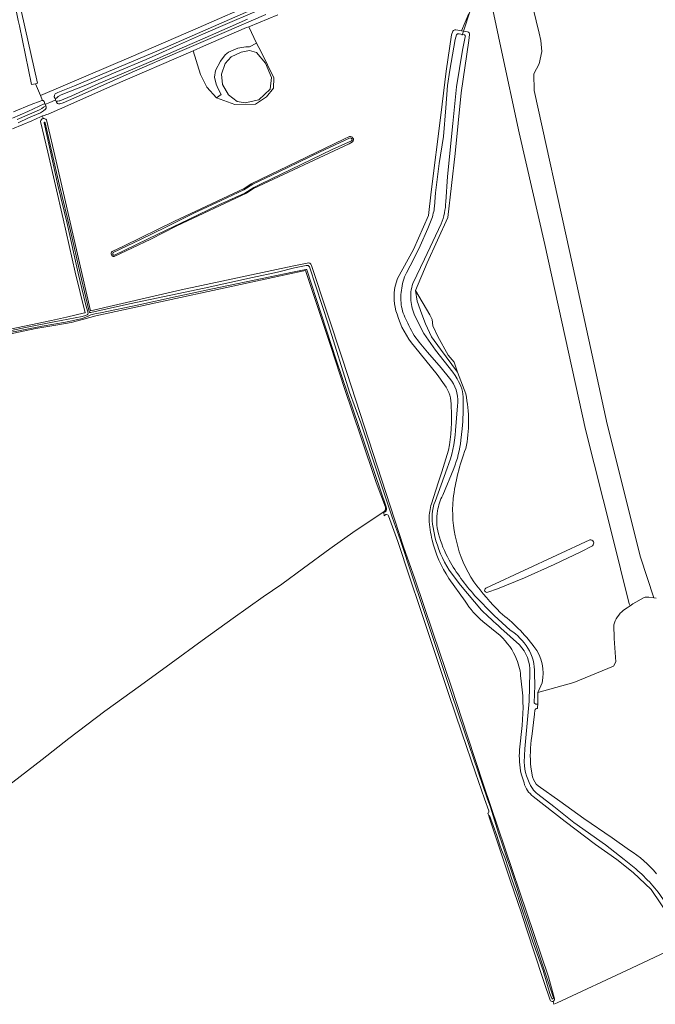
# Model space of a CAD drawing. Extents: x 199200 to 204075, y 460125 to 464703.
# Tile 38 of 174: x 201873 to 202162, y 461795 to 462242. Entities that reach past the tile are written whole.
import ezdxf

# ---------------------------------------------------------------- set-up
doc = ezdxf.new("R2010")
doc.units = 0
for name, color, linetype, lineweight in [('B-WE-GR-GRAS-GV', 60, 'Continuous', 13), ('B-WE-GR-HOUTWAL-GV', 40, 'Continuous', 13), ('B-WE-KW-KUNSTWERK_DUIKER-G', 170, 'Continuous', 18), ('B-WE-OG-WATER_GREPPEL-GV', 160, 'Continuous', 18), ('B-WE-OG-WATER_MEER-GV', 140, 'Continuous', 18), ('B-WE-OG-WATER_SLOOT-GV', 120, 'Continuous', 18)]:
    doc.layers.add(name, color=color, linetype=linetype, lineweight=lineweight)

msp = doc.modelspace()

# ---------------------------------------------------------------- linework, layer by layer
at = {"layer": 'B-WE-GR-GRAS-GV', "flags": 128}
for points in [[(201865.428, 462284.051), (201881.368, 462213.133), (201880.495, 462212.935), (201882.68, 462207.594), (201923.93, 462225.186), (201954.385, 462238.296), (201982.057, 462250.467)], [(202147.684, 461973.89), (202149.337, 461974.908), (202150.635, 461975.814), (202150.297, 461976.722), (202142.311, 462008.612), (202130.453, 462055.966), (202111.932, 462139.971), (202100.291, 462190.638), (202091.956, 462229.4), (202086.135, 462256.652), (202082.563, 462256.52), (202082.696, 462250.567), (202082.234, 462247.2)], [(202086.135, 462256.652), (202091.956, 462229.4), (202100.291, 462190.638), (202111.932, 462139.971), (202130.453, 462055.966), (202142.311, 462008.612), (202150.297, 461976.722), (202150.635, 461975.814), (202151.98, 461976.754), (202157.067, 461979.646), (202157.552, 461979.833), (202158.223, 461979.868), (202159.133, 461979.799), (202161.455, 461979.548), (202155.438, 461997.978), (202140.269, 462058.431), (202123.343, 462136.251), (202107.075, 462209.893), (202106.855, 462217.367), (202109.274, 462221.984), (202110.593, 462227.48), (202110.153, 462232.536), (202109.368, 462235.817), (202105.317, 462252.76)], [(202105.317, 462252.76), (202109.368, 462235.817), (202110.153, 462232.536), (202110.593, 462227.48), (202109.274, 462221.984), (202106.855, 462217.367), (202107.075, 462209.893), (202123.343, 462136.251), (202140.269, 462058.431), (202155.438, 461997.978), (202161.455, 461979.548), (202162.581, 461979.426)], [(201982.057, 462250.467), (201954.385, 462238.296), (201923.93, 462225.186), (201882.68, 462207.594), (201883.601, 462205.342), (201883.975, 462205.302), (201884.424, 462204.856), (201884.613, 462204.41), (201884.529, 462204.375), (201884.72, 462203.91), (201885.144, 462202.882), (201885.273, 462202.568), (201885.292, 462202.521), (201885.362, 462202.246), (201885.26, 462201.902), (201884.987, 462201.385), (201884.096, 462200.625), (201882.724, 462199.692), (201880.938, 462198.963), (201877.264, 462197.437), (201872.595, 462195.219)], [(201985.174, 462244.323), (201966.153, 462236.138), (201946.067, 462227.606), (201924.437, 462218.139), (201900.268, 462207.425), (201893.092, 462204.269), (201891.546, 462203.851), (201890.893, 462203.78), (201890.411, 462203.915), (201890.273, 462204.052), (201890.065, 462204.533), (201889.943, 462204.836), (201889.42, 462206.144), (201889.336, 462206.353), (201889.277, 462206.329), (201889.198, 462206.559), (201889.024, 462206.936), (201889.056, 462207.659), (201889.466, 462208.314), (201890.634, 462208.868), (201898.188, 462211.956), (201939.596, 462229.404), (201983.199, 462248.511)], [(201870.027, 462192.39), (201874.353, 462194.228), (201878.885, 462196.033), (201882.696, 462197.938), (201883.677, 462198.276), (201884.381, 462198.518), (201885.628, 462198.947), (201886.233, 462199.155), (201891.383, 462201.409), (201915.656, 462212.158), (201952.134, 462227.927), (201956.891, 462229.983), (201976.427, 462238.411), (201977.355, 462238.786), (201990.574, 462244.137)], [(201990.574, 462244.137), (201977.355, 462238.786), (201980.964, 462231.396), (201982.95, 462227.329), (201988.824, 462215.593), (201988.692, 462210.962), (201985.517, 462206.994), (201980.49, 462203.687), (201971.097, 462203.422), (201962.752, 462206.498), (201958.273, 462211.383), (201955.424, 462217.083), (201952.134, 462227.927), (201915.656, 462212.158), (201891.383, 462201.409), (201886.233, 462199.155), (201885.628, 462198.947), (201884.381, 462198.518), (201883.677, 462198.276)], [(202071.423, 462237.456), (202074.093, 462236.997), (202077.435, 462244.851)], [(202077.435, 462244.851), (202074.093, 462236.997), (202076.762, 462236.537)], [(201870.411, 462200.197), (201878.514, 462203.494), (201882.601, 462205.056), (201883.356, 462205.368), (201883.601, 462205.342), (201882.68, 462207.594), (201880.495, 462212.935), (201878.712, 462212.532), (201873.14, 462239.213)], [(202043.973, 462121.084), (202045.048, 462124.444), (202052.201, 462137.642), (202059.056, 462153.111), (202060.287, 462163.833), (202064.681, 462198.638), (202067.054, 462218.589), (202069.568, 462235.129), (202070.168, 462236.835)], [(202077.701, 462235.205), (202077.404, 462232.575), (202073.832, 462208.762)], [(202073.832, 462208.762), (202071.187, 462181.246), (202067.879, 462152.142), (202058.486, 462131.637), (202053.195, 462119.069), (202059.623, 462107.949), (202060.755, 462105.954), (202061.078, 462102.989), (202063.233, 462098.137), (202068.029, 462089.726), (202070.669, 462086.437), (202072.245, 462081.895), (202075.949, 462072.105)], [(201863.099, 462100.341), (201887.806, 462105.452), (201894.587, 462106.926), (201902.716, 462108.84), (201903.05, 462108.944), (201898.54, 462127.445), (201892.994, 462151.578), (201886.021, 462181.852), (201882.777, 462195.789)], [(201883.934, 462197.11), (201883.677, 462198.276), (201882.696, 462197.938), (201878.885, 462196.033), (201874.353, 462194.228), (201870.027, 462192.39)], [(201883.677, 462198.276), (201883.934, 462197.11)], [(201885.431, 462196.502), (201889.893, 462177.796), (201905.423, 462109.868), (201946.644, 462119.361), (201997.098, 462130.07), (202003.893, 462131.511)], [(201915.322, 462136.719), (201920.71, 462139.391), (201943.648, 462150.488), (201975.342, 462165.335), (201978.517, 462167.451), (202020.585, 462187.824), (202023.188, 462188.941)], [(202024.515, 462186.603), (202022.967, 462185.708), (201979.575, 462165.335)], [(201979.575, 462165.335), (201976.4, 462163.218), (201944.724, 462148.445), (201932.812, 462142.321), (201916.255, 462134.518)], [(202039.457, 462020.726), (202035.33, 462031.915), (202028.318, 462052.602), (202020.951, 462074.55), (202014.635, 462093.591), (202004.587, 462124.096), (202003.238, 462128.052), (201997.45, 462126.93), (201907.93, 462107.618), (201902.518, 462106.001), (201896.621, 462104.446), (201890.588, 462103.401), (201880.573, 462101.788), (201799.186, 462084.494), (201795.841, 462073.711), (201789.908, 462052.097), (201782.299, 462024.978), (201779.515, 462016.893), (201779.363, 462016.451)], [(202005.961, 462130.423), (202005.965, 462130.411), (202019.913, 462087.799), (202047.687, 462002.728), (202052.891, 461988.116), (202061.228, 461963.469), (202069.541, 461938.961), (202076.828, 461916.754), (202084.06, 461894.544), (202113.599, 461807.422), (202116.346, 461797.479)], [(202066.343, 462076.232), (202063.048, 462080.839), (202052.709, 462093.584)], [(202060.367, 462022.245), (202063.489, 462031.667), (202065.12, 462036.743), (202068.197, 462046.499)], [(201830.105, 461865.535), (201833.854, 461868.47), (201846.202, 461877.72), (201863.404, 461890.69), (201883.515, 461906.121), (201895.658, 461915.577), (201911.954, 461928.096), (201928.14, 461939.71), (201942.139, 461949.876), (201956.273, 461960.11), (201970.3, 461970.252), (201983.974, 461979.983), (201992.428, 461985.714), (202002.23, 461992.992), (202014.246, 462001.729), (202025.758, 462009.942), (202038.738, 462018.514)], [(202085.065, 461983.851), (202087.323, 461984.888), (202132.407, 462005.79)], [(202133.57, 462003.179), (202128.278, 462000.415), (202116.228, 461994.704), (202102.629, 461988.66)], [(202075.721, 461977.967), (202068.319, 461988.32)], [(202102.629, 461988.66), (202090.456, 461983.605), (202085.962, 461982.062)], [(202091.694, 461962.344), (202083.678, 461968.758)], [(202110.645, 461940.978), (202108.815, 461936.551), (202125.099, 461941.061), (202143.116, 461948.545), (202144.225, 461950.485), (202143.393, 461961.018), (202143.226, 461967.196)], [(202100.473, 461910.524), (202101.618, 461921.623)], [(202102.487, 461895.49), (202101.133, 461899.614)], [(202173.767, 461818.025), (202178.354, 461820.234), (202177.443, 461821.7), (202174.009, 461826.737), (202160.218, 461847.163), (202152.085, 461854.8), (202144.573, 461860.658), (202135.007, 461867.541), (202121.11, 461877.992), (202106.626, 461889.381)], [(202115.65, 461796.292), (202116.077, 461794.973), (202117.582, 461795.675), (202151.274, 461811.409), (202169.59, 461819.95)]]:
    msp.add_lwpolyline(points, dxfattribs=at)
at = {"layer": 'B-WE-GR-GRAS-GV'}
for points in [[(202070.168, 462236.835, -0.2596697), (202071.423, 462237.456)], [(202076.762, 462236.537, -0.3654491), (202077.701, 462235.205)], [(201882.777, 462195.789, -0.3359414), (201883.934, 462197.11)], [(201883.934, 462197.11, -0.3034153), (201885.431, 462196.502)], [(202023.188, 462188.941, -0.7659413), (202024.515, 462186.603)], [(201916.255, 462134.518, -0.7693001), (201915.322, 462136.719)], [(202003.893, 462131.511, -0.4031333), (202005.961, 462130.423)], [(202044.754, 462108.334, -0.1397098), (202043.973, 462121.084)], [(202052.709, 462093.584, -0.1043468), (202044.754, 462108.334)], [(202069.338, 462066.295, 0.1707071), (202066.343, 462076.232)], [(202075.949, 462072.105, -0.1063611), (202076.007, 462047.284)], [(202068.197, 462046.499, 0.0617729), (202069.338, 462066.295)], [(202076.007, 462047.284, 0.0622808), (202070.25, 462024.43)], [(202070.25, 462024.43, 0.0865521), (202071.769, 462005.309)], [(202038.738, 462018.514, 0.3283554), (202039.457, 462020.726)], [(202059.32, 462015.21, -0.0704314), (202060.367, 462022.245)], [(202060.673, 462005.689, -0.0371174), (202059.32, 462015.21)], [(202068.319, 461988.32, -0.0824474), (202060.673, 462005.689)], [(202071.769, 462005.309, 0.0975342), (202079.699, 461986.831)], [(202132.407, 462005.79, -0.7750708), (202133.57, 462003.179)], [(202079.699, 461986.831, 0.0370512), (202091.669, 461972.8)], [(202085.962, 461982.062, -0.9293893), (202085.065, 461983.851)], [(202083.678, 461968.758, -0.0711656), (202075.721, 461977.967)], [(202091.669, 461972.8, -0.0693188), (202106.973, 461957.348)], [(202143.226, 461967.196, -0.1570452), (202147.684, 461973.89)], [(202099.098, 461951.639, 0.1062533), (202091.694, 461962.344)], [(202106.973, 461957.348, -0.2291525), (202110.645, 461940.978)], [(202100.981, 461943.012, 0.0897338), (202099.098, 461951.639)], [(202101.618, 461921.623, 0.0637166), (202100.981, 461943.012)], [(202101.133, 461899.614, -0.0745925), (202100.473, 461910.524)], [(202106.626, 461889.381, -0.1773014), (202102.487, 461895.49)], [(202116.346, 461797.479, -0.3638309), (202115.65, 461796.292)]]:
    msp.add_lwpolyline(points, format="xyb", dxfattribs=at)
at = {"layer": 'B-WE-GR-GRAS-GV', "flags": 128}
for points in [[(201980.964, 462231.396), (201977.653, 462229.684), (201976.111, 462229.713), (201972.356, 462229.015), (201968.165, 462227.327), (201966.652, 462226.046), (201964.527, 462223.165), (201962.286, 462218.915), (201961.82, 462215.859), (201962.519, 462212.774), (201963.479, 462210.533), (201964.847, 462208.059), (201962.752, 462206.498), (201971.097, 462203.422), (201980.49, 462203.687), (201985.517, 462206.994), (201988.692, 462210.962), (201988.824, 462215.593), (201982.95, 462227.329)], [(201980.956, 462227.08), (201984.979, 462222.289), (201987.66, 462215.773), (201987.085, 462210.407), (201981.914, 462205.615), (201975.785, 462204.274), (201972.146, 462204.849), (201968.123, 462207.915), (201965.442, 462212.515), (201965.059, 462217.306), (201966.591, 462222.097), (201969.463, 462225.163), (201973.87, 462227.271), (201977.7, 462228.038)], [(202064.44, 462092.346), (202072.245, 462081.895), (202070.669, 462086.437), (202068.029, 462089.726), (202063.233, 462098.137), (202061.078, 462102.989), (202060.755, 462105.954), (202059.623, 462107.949), (202053.195, 462119.069), (202053.856, 462114.174), (202055.973, 462108.353), (202057.693, 462103.855), (202060.471, 462098.034)]]:
    msp.add_lwpolyline(points, close=True, dxfattribs=at)
at = {"layer": 'B-WE-GR-HOUTWAL-GV', "flags": 128}
msp.add_lwpolyline([(201962.752, 462206.498), (201964.847, 462208.059), (201963.479, 462210.533), (201962.519, 462212.774), (201961.82, 462215.859), (201962.286, 462218.915), (201964.527, 462223.165), (201966.652, 462226.046), (201968.165, 462227.327), (201972.356, 462229.015), (201976.111, 462229.713), (201977.653, 462229.684), (201980.964, 462231.396), (201977.355, 462238.786), (201976.427, 462238.411), (201956.891, 462229.983), (201952.134, 462227.927), (201955.424, 462217.083), (201958.273, 462211.383)], close=True, dxfattribs=at)
at = {"layer": 'B-WE-KW-KUNSTWERK_DUIKER-G', "flags": 128}
for points in [[(202074.355, 462234.896), (202078.531, 462247.767)], [(201884.663, 462203.422), (201887.05, 462204.441), (201889.433, 462205.458)]]:
    msp.add_lwpolyline(points, dxfattribs=at)
at = {"layer": 'B-WE-OG-WATER_GREPPEL-GV', "flags": 128}
for points in [[(202023.512, 462188.304), (202009.562, 462181.81), (201990.807, 462172.84), (201979.25, 462167.347), (201975.099, 462164.679), (201964.901, 462159.868), (201952.461, 462154.128), (201939.778, 462147.829), (201928.192, 462142.228), (201915.829, 462136.315)], [(201916.444, 462135.058), (201936.035, 462144.668), (201949.965, 462151.295), (201963.829, 462157.876), (201975.535, 462163.178), (201979.698, 462165.762), (201982.735, 462167.312), (202001.219, 462176.3), (202015.24, 462183.027), (202024.071, 462187.018)]]:
    msp.add_lwpolyline(points, dxfattribs=at)
at = {"layer": 'B-WE-OG-WATER_GREPPEL-GV'}
for points in [[(202024.071, 462187.018, 0.774881), (202023.512, 462188.304)], [(201915.829, 462136.315, 0.7788204), (201916.444, 462135.058)]]:
    msp.add_lwpolyline(points, format="xyb", dxfattribs=at)
at = {"layer": 'B-WE-OG-WATER_MEER-GV', "flags": 128}
msp.add_lwpolyline([(201980.956, 462227.08), (201977.7, 462228.038), (201973.87, 462227.271), (201969.463, 462225.163), (201966.591, 462222.097), (201965.059, 462217.306), (201965.442, 462212.515), (201968.123, 462207.915), (201972.146, 462204.849), (201975.785, 462204.274), (201981.914, 462205.615), (201987.085, 462210.407), (201987.66, 462215.773), (201984.979, 462222.289)], close=True, dxfattribs=at)
at = {"layer": 'B-WE-OG-WATER_SLOOT-GV', "flags": 128}
for points in [[(201863.071, 462287.86), (201863.214, 462287.168), (201872.595, 462241.646), (201873.14, 462239.213), (201878.712, 462212.532), (201880.495, 462212.935), (201881.368, 462213.133), (201865.428, 462284.051), (201864.959, 462286.445)], [(202040.88, 462272.202), (202037.467, 462270.553), (202034.049, 462268.958), (202026.683, 462265.88), (202016.042, 462261.136), (202005.502, 462256.495), (201991.41, 462250.398), (201979.141, 462245.168), (201967.658, 462240.257), (201956.839, 462235.574), (201944.583, 462230.14), (201936.592, 462226.481), (201930.731, 462223.969), (201917.004, 462218.152), (201903.313, 462212.218), (201892.102, 462207.828), (201890.71, 462207.142), (201890.27, 462206.633), (201890.032, 462206.417), (201889.42, 462206.144)], [(201983.199, 462248.511), (201939.596, 462229.404), (201898.188, 462211.956), (201890.634, 462208.868), (201889.466, 462208.314), (201889.056, 462207.659), (201889.024, 462206.936), (201889.198, 462206.559), (201889.277, 462206.329), (201889.336, 462206.353), (201889.42, 462206.144), (201890.032, 462206.417), (201890.27, 462206.633), (201890.71, 462207.142), (201892.102, 462207.828), (201903.313, 462212.218), (201917.004, 462218.152), (201930.731, 462223.969), (201936.592, 462226.481), (201944.583, 462230.14), (201956.839, 462235.574), (201967.658, 462240.257), (201979.141, 462245.168)], [(201889.943, 462204.836), (201890.065, 462204.533), (201890.273, 462204.052), (201890.411, 462203.915), (201890.893, 462203.78), (201891.546, 462203.851), (201893.092, 462204.269), (201900.268, 462207.425), (201924.437, 462218.139), (201946.067, 462227.606), (201966.153, 462236.138), (201985.174, 462244.323)], [(201889.42, 462206.144), (201889.943, 462204.836), (201890.284, 462204.941), (201890.702, 462205.055), (201891.294, 462205.135), (201891.565, 462205.146), (201897.053, 462207.436), (201909.284, 462213.016), (201919.655, 462217.439), (201935.779, 462224.2), (201947.134, 462229.234), (201956.16, 462233.222), (201968.884, 462238.793), (201976.87, 462242.288)], [(201976.87, 462242.288), (201968.884, 462238.793), (201956.16, 462233.222), (201947.134, 462229.234), (201935.779, 462224.2), (201919.655, 462217.439), (201909.284, 462213.016), (201897.053, 462207.436), (201891.565, 462205.146), (201891.294, 462205.135), (201890.702, 462205.055), (201890.284, 462204.941), (201889.943, 462204.836)], [(202070.168, 462236.835), (202069.568, 462235.129), (202067.054, 462218.589), (202064.681, 462198.638), (202060.287, 462163.833), (202059.056, 462153.111), (202052.201, 462137.642), (202045.048, 462124.444), (202043.973, 462121.084)], [(202075.949, 462072.105), (202072.245, 462081.895), (202064.44, 462092.346), (202060.471, 462098.034), (202057.693, 462103.855), (202055.973, 462108.353), (202053.856, 462114.174), (202053.195, 462119.069), (202058.486, 462131.637), (202067.879, 462152.142), (202071.187, 462181.246), (202073.832, 462208.762), (202077.404, 462232.575), (202077.701, 462235.205)], [(202061.793, 462157.252), (202062.297, 462163.444), (202063.958, 462176.717), (202065.805, 462189.018), (202066.944, 462201.948), (202067.752, 462212.045), (202068.744, 462219.103), (202071.244, 462232.961), (202071.757, 462235.053)], [(202071.757, 462235.053), (202071.244, 462232.961), (202068.744, 462219.103), (202067.752, 462212.045), (202066.944, 462201.948), (202065.805, 462189.018), (202063.958, 462176.717), (202062.297, 462163.444), (202061.793, 462157.252)], [(202075.773, 462234.166), (202074.559, 462228.169), (202071.807, 462211.554), (202070.14, 462194.857), (202067.656, 462170.776), (202066.908, 462159.371)], [(202066.908, 462159.371), (202067.656, 462170.776), (202070.14, 462194.857), (202071.807, 462211.554), (202074.559, 462228.169), (202075.773, 462234.166)], [(202076.762, 462236.537), (202074.093, 462236.997), (202071.423, 462237.456)], [(202072.943, 462235.629), (202074.549, 462235.342), (202075.364, 462235.106)], [(202075.364, 462235.106), (202074.549, 462235.342), (202072.943, 462235.629)], [(201869.968, 462197.306), (201877.033, 462200.344), (201884.72, 462203.91), (201884.529, 462204.375), (201884.613, 462204.41), (201884.424, 462204.856), (201883.975, 462205.302), (201883.601, 462205.342), (201883.356, 462205.368), (201882.601, 462205.056), (201878.514, 462203.494), (201870.411, 462200.197)], [(201872.207, 462196.609), (201882.262, 462201.109), (201883.417, 462201.627), (201884.179, 462202.244), (201885.144, 462202.882), (201884.72, 462203.91), (201877.033, 462200.344), (201869.968, 462197.306)], [(201872.595, 462195.219), (201877.264, 462197.437), (201880.938, 462198.963), (201882.724, 462199.692), (201884.096, 462200.625), (201884.987, 462201.385), (201885.26, 462201.902), (201885.362, 462202.246), (201885.292, 462202.521), (201885.273, 462202.568), (201885.144, 462202.882), (201884.179, 462202.244), (201883.417, 462201.627), (201882.262, 462201.109), (201872.207, 462196.609)], [(201882.777, 462195.789), (201886.021, 462181.852), (201892.994, 462151.578), (201898.54, 462127.445), (201903.05, 462108.944), (201902.716, 462108.84), (201894.587, 462106.926), (201887.806, 462105.452), (201863.099, 462100.341), (201839.123, 462095.234), (201833.385, 462093.941), (201802.185, 462087.362), (201799.955, 462087.419), (201797.124, 462087.455), (201795.843, 462087.844)], [(201904.337, 462108.722), (201903.261, 462112.931), (201899.919, 462126.918), (201894.825, 462149.39), (201890.59, 462166.927), (201884.37, 462195.132)], [(201884.37, 462195.132), (201890.59, 462166.927), (201894.825, 462149.39), (201899.919, 462126.918), (201903.261, 462112.931), (201904.337, 462108.722)], [(201884.891, 462195.241), (201887.921, 462181.848), (201891.454, 462166.662), (201896.323, 462146.19), (201900.814, 462126.746), (201903.331, 462115.881), (201904.846, 462109.448)], [(201904.846, 462109.448), (201903.331, 462115.881), (201900.814, 462126.746), (201896.323, 462146.19), (201891.454, 462166.662), (201887.921, 462181.848), (201884.891, 462195.241)], [(202003.893, 462131.511), (201997.098, 462130.07), (201946.644, 462119.361), (201905.423, 462109.868), (201889.893, 462177.796), (201885.431, 462196.502)], [(202023.188, 462188.941), (202020.585, 462187.824), (201978.517, 462167.451), (201975.342, 462165.335), (201943.648, 462150.488), (201920.71, 462139.391), (201915.322, 462136.719)], [(201915.829, 462136.315), (201928.192, 462142.228), (201939.778, 462147.829), (201952.461, 462154.128), (201964.901, 462159.868), (201975.099, 462164.679), (201979.25, 462167.347), (201990.807, 462172.84), (202009.562, 462181.81), (202023.512, 462188.304)], [(201916.255, 462134.518), (201932.812, 462142.321), (201944.724, 462148.445), (201976.4, 462163.218), (201979.575, 462165.335), (202022.967, 462185.708), (202024.515, 462186.603)], [(202024.071, 462187.018), (202015.24, 462183.027), (202001.219, 462176.3), (201982.735, 462167.312), (201979.698, 462165.762), (201975.535, 462163.178), (201963.829, 462157.876), (201949.965, 462151.295), (201936.035, 462144.668), (201916.444, 462135.058)], [(202049.002, 462127.127), (202052.437, 462133.4), (202055.213, 462139.266), (202058.802, 462147.207), (202060.331, 462151.011)], [(202060.331, 462151.011), (202058.802, 462147.207), (202055.213, 462139.266), (202052.437, 462133.4), (202049.002, 462127.127)], [(202064.882, 462149.279), (202057.306, 462133.293), (202052.014, 462122.211)], [(202052.014, 462122.211), (202057.306, 462133.293), (202064.882, 462149.279)], [(202003.317, 462128.619), (201997.288, 462127.363), (201987.065, 462125.266), (201960.914, 462119.796), (201943.99, 462116.107), (201927.467, 462112.535), (201909.966, 462108.858), (201907.421, 462108.39), (201905.663, 462107.943), (201904.461, 462107.456), (201901.884, 462106.316), (201894.153, 462104.674), (201883.5, 462102.87), (201866.541, 462099.584), (201853.227, 462096.666), (201834.099, 462092.572), (201817.596, 462089.01), (201803.853, 462085.988), (201798.822, 462084.837)], [(201798.822, 462084.837), (201803.853, 462085.988), (201817.596, 462089.01), (201834.099, 462092.572), (201853.227, 462096.666), (201866.541, 462099.584), (201883.5, 462102.87), (201894.153, 462104.674), (201901.884, 462106.316), (201904.461, 462107.456), (201905.663, 462107.943), (201907.421, 462108.39), (201909.966, 462108.858), (201927.467, 462112.535), (201943.99, 462116.107), (201960.914, 462119.796), (201987.065, 462125.266), (201997.288, 462127.363), (202003.317, 462128.619)], [(201799.186, 462084.494), (201880.573, 462101.788), (201890.588, 462103.401), (201896.621, 462104.446), (201902.518, 462106.001), (201907.93, 462107.618), (201997.45, 462126.93), (202003.238, 462128.052), (202004.587, 462124.096), (202014.635, 462093.591), (202020.951, 462074.55), (202028.318, 462052.602), (202035.33, 462031.915), (202039.457, 462020.726)], [(201905.585, 462109.096), (201923.185, 462113.048), (201941.978, 462116.913), (201957.09, 462120.138), (201979.025, 462124.971), (201990.462, 462127.334), (201998.117, 462129.289), (202003.536, 462130.437)], [(202003.536, 462130.437), (201998.117, 462129.289), (201990.462, 462127.334), (201979.025, 462124.971), (201957.09, 462120.138), (201941.978, 462116.913), (201923.185, 462113.048), (201905.585, 462109.096)], [(202039.839, 462020.756), (202017.215, 462087.079), (202010.361, 462108.473), (202003.845, 462128.418)], [(202003.845, 462128.418), (202010.361, 462108.473), (202017.215, 462087.079)], [(202005.018, 462129.753), (202013.575, 462103.462), (202023.233, 462072.839), (202028.323, 462058.984), (202035.529, 462036.975), (202042.49, 462016.206), (202046.291, 462005.554), (202051.778, 461989.075), (202056.516, 461975.075), (202061.924, 461958.786), (202069.361, 461936.472), (202075.484, 461918.687), (202081.598, 461900.456), (202085.706, 461888.636), (202087.157, 461884.534), (202090.84, 461872.67), (202092.769, 461866.86), (202095.029, 461860.515), (202096.293, 461856.715), (202099.201, 461848.165), (202100.634, 461843.6), (202105.825, 461827.925), (202110.263, 461814.772), (202115.811, 461797.862)], [(202115.811, 461797.862), (202110.263, 461814.772), (202105.825, 461827.925), (202100.634, 461843.6), (202099.201, 461848.165), (202096.293, 461856.715), (202095.029, 461860.515), (202092.769, 461866.86), (202090.84, 461872.67), (202087.157, 461884.534), (202085.706, 461888.636), (202081.598, 461900.456), (202075.484, 461918.687), (202069.361, 461936.472), (202061.924, 461958.786), (202056.516, 461975.075), (202051.778, 461989.075), (202046.291, 462005.554), (202042.49, 462016.206), (202035.529, 462036.975), (202028.323, 462058.984), (202023.233, 462072.839), (202013.575, 462103.462), (202005.018, 462129.753)], [(202116.346, 461797.479), (202113.599, 461807.422), (202084.06, 461894.544), (202076.828, 461916.754), (202069.541, 461938.961), (202061.228, 461963.469), (202052.891, 461988.116), (202047.687, 462002.728), (202019.913, 462087.799), (202005.965, 462130.411), (202005.961, 462130.423)], [(201799.583, 462085.922), (201804.54, 462086.997), (201823.089, 462091.041), (201841.72, 462095.023), (201858.773, 462098.677), (201875.906, 462102.19), (201888.942, 462104.882), (201901.654, 462107.191), (201903.203, 462107.634), (201903.994, 462107.982)], [(201903.994, 462107.982), (201903.203, 462107.634), (201901.654, 462107.191), (201888.942, 462104.882), (201875.906, 462102.19), (201858.773, 462098.677), (201841.72, 462095.023), (201823.089, 462091.041), (201804.54, 462086.997), (201799.583, 462085.922)], [(202052.916, 462107.536), (202056.865, 462099.517), (202062.207, 462091.884), (202070.181, 462081.973), (202071.132, 462080.474), (202072.075, 462078.867)], [(202072.075, 462078.867), (202071.132, 462080.474), (202070.181, 462081.973), (202062.207, 462091.884), (202056.865, 462099.517), (202052.916, 462107.536)], [(202052.709, 462093.584), (202063.048, 462080.839), (202066.343, 462076.232)], [(202069.626, 462077.887), (202068.619, 462079.239), (202064.801, 462084.01), (202058.614, 462091.028), (202054.79, 462095.583)], [(202054.79, 462095.583), (202058.614, 462091.028), (202064.801, 462084.01), (202068.619, 462079.239), (202069.626, 462077.887)], [(202017.215, 462087.079), (202039.839, 462020.756)], [(202071.334, 462055.537), (202072.261, 462066.658)], [(202072.261, 462066.658), (202071.334, 462055.537)], [(202074.352, 462056.175), (202073.724, 462051.157)], [(202073.724, 462051.157), (202074.352, 462056.175)], [(202068.197, 462046.499), (202065.12, 462036.743), (202063.489, 462031.667), (202060.367, 462022.245)], [(202062.033, 462023.278), (202067.549, 462038.441)], [(202067.549, 462038.441), (202062.033, 462023.278)], [(202070.568, 462038.27), (202065.499, 462026.104)], [(202065.499, 462026.104), (202070.568, 462038.27)], [(202038.738, 462018.514), (202038.773, 462018.183), (202039.402, 462018.593)], [(202039.402, 462018.593), (202038.773, 462018.183), (202038.92, 462016.817), (202039.643, 462017.289)], [(202040.93, 462016.774), (202045.083, 462005.138), (202050.566, 461988.668), (202055.304, 461974.669), (202060.711, 461958.383), (202068.15, 461936.062), (202074.273, 461918.276), (202080.388, 461900.043), (202084.5, 461888.213), (202086.401, 461882.836)], [(202061.919, 462007.408), (202061.137, 462011.497)], [(202061.137, 462011.497), (202061.919, 462007.408)], [(202068.319, 461988.32), (202075.721, 461977.967)], [(202083.107, 461973.924), (202073.634, 461985.275), (202068.428, 461992.134)], [(202068.428, 461992.134), (202073.634, 461985.275), (202083.107, 461973.924)], [(202080.027, 461980.644), (202088.849, 461971.543), (202096.242, 461964.893)], [(202096.242, 461964.893), (202088.849, 461971.543), (202080.027, 461980.644)], [(202083.678, 461968.758), (202091.694, 461962.344)], [(202100.38, 461958.179), (202091.933, 461965.818)], [(202091.933, 461965.818), (202100.38, 461958.179)], [(202102.535, 461904.931), (202102.806, 461910.889), (202104.756, 461932.656), (202105.103, 461945.601)], [(202105.103, 461945.601), (202104.756, 461932.656), (202102.806, 461910.889), (202102.535, 461904.931)], [(202107.29, 461945.247), (202107.353, 461939.789), (202107.137, 461931.83)], [(202107.137, 461931.83), (202107.353, 461939.789), (202107.29, 461945.247)], [(202108.667, 461931.24), (202108.815, 461936.551), (202110.645, 461940.978)], [(202108.612, 461929.285), (202108.629, 461929.889), (202108.667, 461931.24)], [(202105.953, 461916.566), (202107.202, 461926.629), (202107.335, 461928.462)], [(202101.618, 461921.623), (202100.473, 461910.524)], [(202101.133, 461899.614), (202102.487, 461895.49)], [(202106.373, 461898.231), (202105.601, 461902.574)], [(202153.221, 461856.427), (202147.95, 461860.653), (202139.521, 461867.424), (202125.161, 461877.485), (202115.952, 461884.811), (202108.761, 461890.439)], [(202108.761, 461890.439), (202115.952, 461884.811), (202125.161, 461877.485), (202139.521, 461867.424), (202147.95, 461860.653), (202153.221, 461856.427)], [(202150.394, 461865.006), (202142.539, 461870.62), (202129.696, 461879.361), (202118.728, 461887.176), (202108.927, 461894.127)], [(202106.626, 461889.381), (202121.11, 461877.992), (202135.007, 461867.541), (202144.573, 461860.658), (202152.085, 461854.8), (202160.218, 461847.163), (202174.009, 461826.737), (202177.443, 461821.7), (202178.354, 461820.234), (202179.748, 461818.589), (202184.182, 461814.112)], [(202086.053, 461881.693), (202086.451, 461880.49), (202086.824, 461880.717), (202090.13, 461871.659), (202091.446, 461867.229), (202092.206, 461865.142), (202093.687, 461861.696), (202097.074, 461851.275), (202099.127, 461845.419), (202101.92, 461836.982), (202106.269, 461823.777), (202111.096, 461810.33), (202114.252, 461799.835), (202115.04, 461797.541)], [(202115.04, 461797.541), (202114.252, 461799.835), (202111.096, 461810.33), (202106.269, 461823.777), (202101.92, 461836.982), (202099.127, 461845.419), (202097.074, 461851.275), (202093.687, 461861.696), (202092.206, 461865.142), (202091.446, 461867.229), (202090.13, 461871.659), (202086.824, 461880.717), (202086.451, 461880.49), (202086.804, 461879.421), (202096.097, 461851.301), (202101.247, 461836.396), (202101.739, 461834.88), (202106.736, 461819.482), (202111.64, 461804.841), (202114.294, 461796.906)]]:
    msp.add_lwpolyline(points, dxfattribs=at)
at = {"layer": 'B-WE-OG-WATER_SLOOT-GV'}
for points in [[(202071.423, 462237.456, 0.2596697), (202070.168, 462236.835)], [(202071.757, 462235.053, -0.3364791), (202072.943, 462235.629)], [(202072.943, 462235.629, 0.3364791), (202071.757, 462235.053)], [(202075.364, 462235.106, -0.4236133), (202075.773, 462234.166)], [(202075.773, 462234.166, 0.4236133), (202075.364, 462235.106)], [(202077.701, 462235.205, 0.3654491), (202076.762, 462236.537)], [(201883.934, 462197.11, 0.3359414), (201882.777, 462195.789)], [(201885.431, 462196.502, 0.3034153), (201883.934, 462197.11)], [(201884.37, 462195.132, -0.801853), (201884.891, 462195.241)], [(201884.891, 462195.241, 0.801853), (201884.37, 462195.132)], [(202024.515, 462186.603, 0.7659413), (202023.188, 462188.941)], [(202023.512, 462188.304, -0.774881), (202024.071, 462187.018)], [(202066.908, 462159.371, -0.0826889), (202064.882, 462149.279)], [(202064.882, 462149.279, 0.0826889), (202066.908, 462159.371)], [(202060.331, 462151.011, 0.0607256), (202061.793, 462157.252)], [(202061.793, 462157.252, -0.0607256), (202060.331, 462151.011)], [(201915.322, 462136.719, 0.7693001), (201916.255, 462134.518)], [(201916.444, 462135.058, -0.7788204), (201915.829, 462136.315)], [(202005.961, 462130.423, 0.4031333), (202003.893, 462131.511)], [(202003.845, 462128.418, 0.3679164), (202003.317, 462128.619)], [(202003.317, 462128.619, -0.3679164), (202003.845, 462128.418)], [(202003.536, 462130.437, -0.3547283), (202005.018, 462129.753)], [(202005.018, 462129.753, 0.3547283), (202003.536, 462130.437)], [(202046.785, 462119.138, -0.1033333), (202049.002, 462127.127)], [(202049.002, 462127.127, 0.1033333), (202046.785, 462119.138)], [(202043.973, 462121.084, 0.1397098), (202044.754, 462108.334)], [(202046.825, 462111.665, -0.0888572), (202046.785, 462119.138)], [(202046.785, 462119.138, 0.0888572), (202046.825, 462111.665)], [(202052.014, 462122.211, 0.1107096), (202051.046, 462114.538)], [(202051.046, 462114.538, -0.1107096), (202052.014, 462122.211)], [(202051.046, 462114.538, 0.0888989), (202052.916, 462107.536)], [(202052.916, 462107.536, -0.0888989), (202051.046, 462114.538)], [(201904.846, 462109.448, 0.4191398), (201905.585, 462109.096)], [(201905.585, 462109.096, -0.4191398), (201904.846, 462109.448)], [(202049.63, 462104.239, -0.0773199), (202046.825, 462111.665)], [(202046.825, 462111.665, 0.0773199), (202049.63, 462104.239)], [(201903.994, 462107.982, 0.1973866), (201904.337, 462108.722)], [(201904.337, 462108.722, -0.1973866), (201903.994, 462107.982)], [(202044.754, 462108.334, 0.1043468), (202052.709, 462093.584)], [(202054.79, 462095.583, -0.0665757), (202049.63, 462104.239)], [(202049.63, 462104.239, 0.0665757), (202054.79, 462095.583)], [(202072.261, 462066.658, 0.1823087), (202069.626, 462077.887)], [(202069.626, 462077.887, -0.1823087), (202072.261, 462066.658)], [(202072.075, 462078.867, -0.1429118), (202074.865, 462069.518)], [(202074.865, 462069.518, 0.1429118), (202072.075, 462078.867)], [(202066.343, 462076.232, -0.1707071), (202069.338, 462066.295)], [(202074.865, 462069.518, -0.0249632), (202074.352, 462056.175)], [(202074.352, 462056.175, 0.0249632), (202074.865, 462069.518)], [(202076.007, 462047.284, 0.1063611), (202075.949, 462072.105)], [(202069.338, 462066.295, -0.0617729), (202068.197, 462046.499)], [(202067.549, 462038.441, 0.0792337), (202071.334, 462055.537)], [(202071.334, 462055.537, -0.0792337), (202067.549, 462038.441)], [(202073.724, 462051.157, -0.0705058), (202070.568, 462038.27)], [(202070.568, 462038.27, 0.0705058), (202073.724, 462051.157)], [(202070.25, 462024.43, -0.0622808), (202076.007, 462047.284)], [(202065.499, 462026.104, 0.0646308), (202063.127, 462019.071)], [(202063.127, 462019.071, -0.0646308), (202065.499, 462026.104)], [(202071.769, 462005.309, -0.0865521), (202070.25, 462024.43)], [(202039.457, 462020.726, -0.3283554), (202038.738, 462018.514)], [(202039.402, 462018.593, 0.3338136), (202039.839, 462020.756)], [(202039.839, 462020.756, -0.3338136), (202039.402, 462018.593)], [(202060.367, 462022.245, 0.0704314), (202059.32, 462015.21)], [(202061.137, 462011.497, -0.1455055), (202062.033, 462023.278)], [(202062.033, 462023.278, 0.1455055), (202061.137, 462011.497)], [(202039.643, 462017.289, -0.3561984), (202040.93, 462016.774)], [(202059.32, 462015.21, 0.0371174), (202060.673, 462005.689)], [(202063.127, 462019.071, 0.1009277), (202063.529, 462008.646)], [(202063.529, 462008.646, -0.1009277), (202063.127, 462019.071)], [(202068.428, 461992.134, -0.080517), (202061.919, 462007.408)], [(202061.919, 462007.408, 0.080517), (202068.428, 461992.134)], [(202063.529, 462008.646, 0.0568635), (202068.43, 461996.639)], [(202068.43, 461996.639, -0.0568635), (202063.529, 462008.646)], [(202060.673, 462005.689, 0.0824474), (202068.319, 461988.32)], [(202079.699, 461986.831, -0.0975342), (202071.769, 462005.309)], [(202068.43, 461996.639, 0.05304), (202080.027, 461980.644)], [(202080.027, 461980.644, -0.05304), (202068.43, 461996.639)], [(202091.669, 461972.8, -0.0370512), (202079.699, 461986.831)], [(202075.721, 461977.967, 0.0711656), (202083.678, 461968.758)], [(202091.933, 461965.818, -0.0061311), (202083.107, 461973.924)], [(202083.107, 461973.924, 0.0061311), (202091.933, 461965.818)], [(202106.973, 461957.348, 0.0693188), (202091.669, 461972.8)], [(202091.694, 461962.344, -0.1062533), (202099.098, 461951.639)], [(202096.242, 461964.893, -0.1047582), (202104.168, 461956.705)], [(202104.168, 461956.705, 0.1047582), (202096.242, 461964.893)], [(202105.103, 461945.601, 0.2019635), (202100.38, 461958.179)], [(202100.38, 461958.179, -0.2019635), (202105.103, 461945.601)], [(202110.645, 461940.978, 0.2291525), (202106.973, 461957.348)], [(202104.168, 461956.705, -0.1453134), (202107.29, 461945.247)], [(202107.29, 461945.247, 0.1453134), (202104.168, 461956.705)], [(202099.098, 461951.639, -0.0897338), (202100.981, 461943.012)], [(202100.981, 461943.012, -0.0637166), (202101.618, 461921.623)], [(202107.137, 461931.83, 0.313666), (202108.667, 461931.24)], [(202108.667, 461931.24, -0.313666), (202107.137, 461931.83)], [(202107.335, 461928.462, -0.3181821), (202108.612, 461929.285)], [(202105.601, 461902.574, -0.0626107), (202105.953, 461916.566)], [(202100.473, 461910.524, 0.0745925), (202101.133, 461899.614)], [(202106.291, 461892.948, -0.1348214), (202102.535, 461904.931)], [(202102.535, 461904.931, 0.1348214), (202106.291, 461892.948)], [(202102.487, 461895.49, 0.1773014), (202106.626, 461889.381)], [(202108.927, 461894.127, -0.1645957), (202106.373, 461898.231)], [(202108.761, 461890.439, -0.0998116), (202106.291, 461892.948)], [(202106.291, 461892.948, 0.0998116), (202108.761, 461890.439)], [(202086.401, 461882.836, -0.3577746), (202086.053, 461881.693)], [(202162.593, 461854.256, 0.0784115), (202150.394, 461865.006)], [(202166.237, 461841.868, 0.0708366), (202153.221, 461856.427)], [(202153.221, 461856.427, -0.0708366), (202166.237, 461841.868)], [(202114.294, 461796.906, 0.4040922), (202115.65, 461796.292)], [(202115.811, 461797.862, -0.8167175), (202115.04, 461797.541)], [(202115.04, 461797.541, 0.8167175), (202115.811, 461797.862)], [(202115.65, 461796.292, 0.3638309), (202116.346, 461797.479)]]:
    msp.add_lwpolyline(points, format="xyb", dxfattribs=at)

doc.saveas('drawing.dxf')
